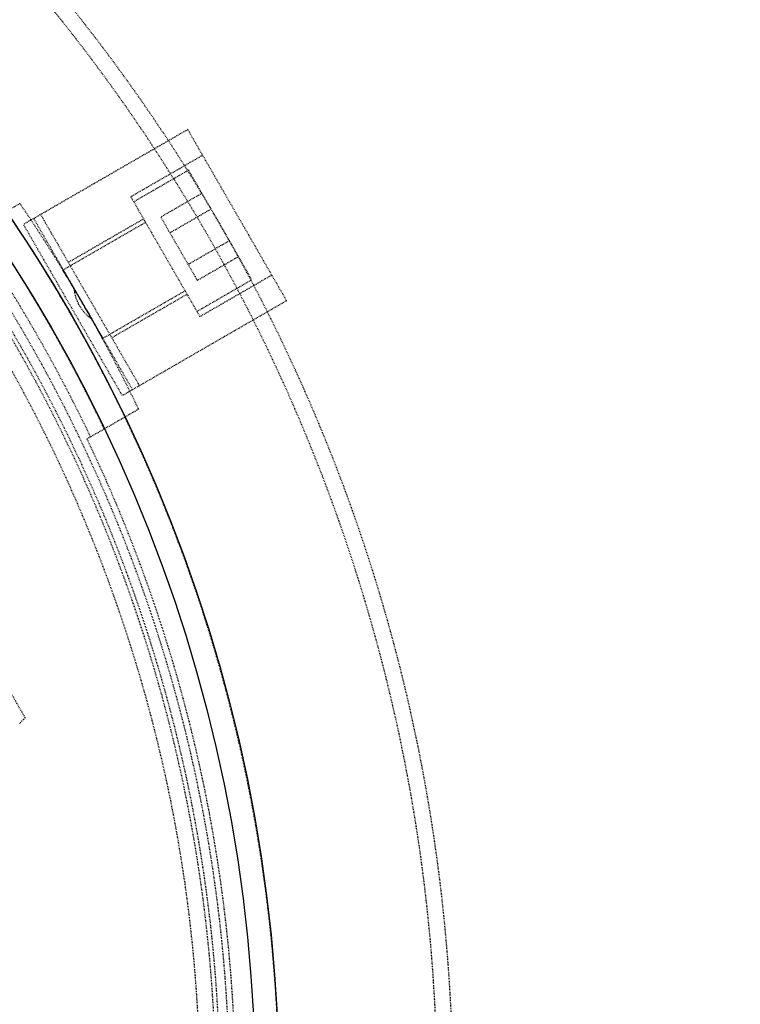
# Model space of a CAD drawing. Header units: millimetres. Extents: x -24622 to 2314, y -1603 to 2287.
# Tile 202 of 236: x 527 to 618, y 1706 to 1830. Entities that reach past the tile are written whole.
import ezdxf

# ---------------------------------------------------------------- set-up
doc = ezdxf.new("R2010")
doc.units = ezdxf.units.MM
doc.linetypes.add('HIDDEN', pattern=[0.2, 0.1, -0.1])
doc.layers.add('02___PRT_ALL_AXES', color=7, linetype='Continuous')
doc.layers.add('DEFAULT_2', color=8, linetype='HIDDEN')
doc.dimstyles.new('副本 22', dxfattribs={"dimtxt": 24, "dimasz": 12, "dimexe": 2.1, "dimexo": 2.7, "dimgap": 2, "dimtad": 0, "dimtxsty": 'Standard', "dimblk": 'OPEN30', "dimcen": 0, "dimclrd": 5, "dimclre": 3, "dimclrt": 256, "dimadec": 0, "dimazin": 2, "dimtm": 1e-09, "dimtfac": 0.6, "dimtofl": 0, "dimtmove": 0, "dimatfit": 3, "dimldrblk": 'OPEN30', "dimfxl": 0, "dimtolj": 1, "dimarcsym": 0})

# ---------------------------------------------------------------- blocks, each defined once
blk = doc.blocks.new('_Open30')
at = {"color": 0, "linetype": 'ByBlock', "lineweight": -2}
for p, q in [((-1, 0.268), (0, 0)), ((0, 0), (-1, -0.268)), ((0, 0), (-1, 0))]:
    blk.add_line(p, q, dxfattribs=at)
blk = doc.blocks.new('*D135')
at = {"color": 5, "linetype": 'ByBlock', "lineweight": -2}
blk.add_line((551.88, 1431.87), (544.85, 1441.59), dxfattribs=at)
at = {"layer": 'Defpoints', "color": 0, "linetype": 'ByBlock'}
for p in [(186.23, 1937.51), (537.82, 1451.32)]:
    blk.add_point(p, dxfattribs=at)
at = {"color": 5, "linetype": 'ByBlock', "lineweight": -2, "xscale": 12, "yscale": 12, "zscale": 12, "rotation": 125.8722434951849}
blk.add_blockref('_Open30', (537.82, 1451.32), dxfattribs=at)
at = {"linetype": 'ByBlock', "insert": (576.49, 1397.84), "char_height": 24, "attachment_point": 5, "rotation": 305.8722}
blk.add_mtext('\\A1;∅600', dxfattribs=at)

msp = doc.modelspace()

# ---------------------------------------------------------------- linework, layer by layer
at = {"color": 7, "linetype": 'Continuous'}
for centre, radius, start, end in [((383.024, 1694.415), 279, 0, 180), ((362.379, 1694.621), 199.589, 29.74056, 30.25944)]:
    msp.add_arc(centre, radius, start, end, dxfattribs=at)
for points, start_tangent, end_tangent in [([(534.788, 1795.175), (533.962, 1796.579), (533.28, 1797.718), (532.832, 1798.456), (532.675, 1798.714)], (-0.5051152, 0.863052), (-0.5215211, 0.8532384)), ([(535.667, 1793.654), (536.469, 1792.237), (537.114, 1791.076), (537.53, 1790.319), (537.675, 1790.054)], (0.4948673, -0.8689685), (0.4781656, -0.8782697))]:
    msp.add_spline(points, degree=3, dxfattribs=dict(at, start_tangent=start_tangent, end_tangent=end_tangent))
at = {"layer": '02___PRT_ALL_AXES', "color": 7, "linetype": 'Continuous'}
for radius in [198, 195]:
    msp.add_circle((362.024, 1694.415), radius, dxfattribs=at)
at = {"layer": 'DEFAULT_2', "color": 8, "linetype": 'HIDDEN'}
for p, q in [((548.465, 1816.491), (527.68, 1804.491)), ((560.965, 1794.84), (548.465, 1816.491)), ((527.899, 1742.111), (485.687, 1815.224)), ((541.246, 1807.993), (550.34, 1813.243)), ((548.549, 1811.344), (541.621, 1807.344)), ((548.549, 1811.344), (556.549, 1797.487)), ((541.246, 1807.993), (549.996, 1792.838)), ((550.24, 1808.415), (545.044, 1805.415)), ((527.241, 1807.124), (520.727, 1803.363)), ((529.845, 1805.741), (542.345, 1784.09)), ((545.044, 1805.415), (549.663, 1797.415)), ((551.395, 1806.415), (546.199, 1803.415)), ((540.18, 1782.84), (527.68, 1804.491)), ((541.479, 1783.59), (528.979, 1805.241)), ((543.121, 1804.746), (532.676, 1798.715)), ((542.871, 1805.179), (533.345, 1799.679)), ((553.704, 1802.415), (548.508, 1799.415)), ((549.663, 1797.415), (554.859, 1800.415)), ((549.996, 1792.838), (559.09, 1798.088)), ((549.621, 1793.487), (556.549, 1797.487)), ((548.121, 1796.085), (537.676, 1790.055)), ((548.371, 1795.652), (538.845, 1790.152)), ((560.965, 1794.84), (540.18, 1782.84)), ((535.727, 1777.382), (542.241, 1781.143)), ((527.899, 1742.111), (527.163, 1741.386))]:
    msp.add_line(p, q, dxfattribs=at)
for centre, radius, start, end in [((362.024, 1694.415), 220, 275.33797, 180), ((362.024, 1694.415), 217.999, 0, 191.27048), ((362.024, 1694.415), 198, 265.65525, 180), ((362.024, 1694.415), 191.7, 121.19562, 118.80438), ((362.024, 1694.415), 190.5, 300.75193, 119.14061), ((362.024, 1694.415), 190, 308.38173, 51.61827), ((362.024, 1694.415), 188, 308.13997, 51.86003), ((362.024, 1694.415), 200, 25.69878, 34.30122), ((362.024, 1694.415), 195, 25.58827, 34.41173), ((362.024, 1694.415), 193.001, 25.54246, 34.45754), ((539.205, 1796.705), 5.088, 209.94599, 235.30359), ((362.024, 1694.415), 192.5, 274.46914, 25.53086)]:
    msp.add_arc(centre, radius, start, end, dxfattribs=at)
at = {"layer": 'DEFAULT_2', "color": 8, "linetype": 'HIDDEN', "start_tangent": (-0.5, 0.8660254), "end_tangent": (-0.0812968, 0.9966899)}
msp.add_spline([(534.796, 1794.165), (534.536, 1794.682), (534.129, 1796.297)], degree=3, dxfattribs=at)

# ---------------------------------------------------------------- dimensions: what is measured, and where the dimension line sits
at = {"color": 5, "linetype": 'ByBlock'}
dim = msp.add_diameter_dim_2p(p1=(186.23, 1937.513), p2=(537.818, 1451.318), dimstyle='副本 22', dxfattribs=at)
dim.commit()
dim.dimension.update_dxf_attribs({"geometry": '*D135', "text_midpoint": (576.492, 1397.836)})

doc.saveas('drawing.dxf')
